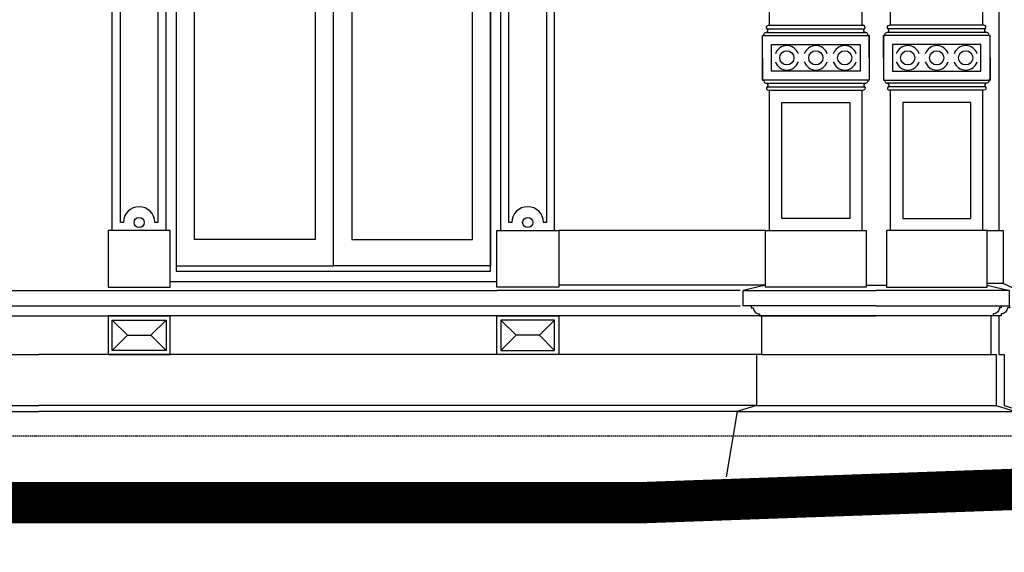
# Model space of a CAD drawing. Extents: x 0 to 286551, y -50 to 581131.
# Tile 118 of 207: x 158194 to 163039, y 554775 to 557396. Entities that reach past the tile are written whole.
import ezdxf

# ---------------------------------------------------------------- set-up
doc = ezdxf.new("R2010")
doc.units = 0
doc.header["$MEASUREMENT"] = 0
doc.linetypes.add('HIDDEN', pattern=[9.525, 6.35, -3.175])
for name, color, linetype in [('0.13', 5, 'CONTINUOUS'), ('0.18', 1, 'CONTINUOUS'), ('0.25', 2, 'CONTINUOUS')]:
    doc.layers.add(name, color=color, linetype=linetype)
doc.layers.add('HULPLIJNEN', color=252, linetype='CONTINUOUS', plot=False)

msp = doc.modelspace()

# ---------------------------------------------------------------- linework, layer by layer
at = {"layer": '0.13'}
for points in [[(158874.1, 557858.2), (158874.1, 556398.2), (158859.1, 556398.2, 1), (158704.1, 556398.2), (158689.1, 556398.2), (158689.1, 557858.2), (158704.1, 557858.2, 1), (158859.1, 557858.2)], [(160786.1, 557858.2), (160786.1, 556398.2), (160771.1, 556398.2, 1), (160616.1, 556398.2), (160601.1, 556398.2), (160601.1, 557858.2), (160616.1, 557858.2, 1), (160771.1, 557858.2)]]:
    msp.add_lwpolyline(points, format="xyb", close=True, dxfattribs=at)
for points in [[(161872, 557350.7), (162350.2, 557350.7)], [(161878.6, 557368.2), (162343.6, 557368.2)], [(162945.2, 557350.7), (162467, 557350.7)], [(162938.6, 557368.2), (162473.6, 557368.2)], [(161865.4, 557333.2), (162356.9, 557333.2)], [(162951.9, 557333.2), (162460.4, 557333.2)], [(161865.4, 557083.2), (162356.9, 557083.2)], [(161872, 557065.7), (162350.2, 557065.7)], [(162951.9, 557083.2), (162460.4, 557083.2)], [(162945.2, 557065.7), (162467, 557065.7)], [(161878.6, 557048.2), (162343.6, 557048.2)], [(162938.6, 557048.2), (162473.6, 557048.2)], [(161863.6, 556358.2), (160846.1, 556358.2)], [(161863.6, 556089.1), (160846.1, 556089.1)], [(163106.6, 556063.2), (163033.6, 556098.5)], [(157604.1, 555938.2), (158934.1, 555938.2)], [(160541.1, 555938.2), (158934.1, 555938.2)], [(163013.6, 555748.2), (163013.6, 555938.2)], [(158649.1, 555768.2), (158649.1, 555768.2), (158649.1, 555768.2), (158649.1, 555918.2), (158649.1, 555918.2), (158914.1, 555918.2), (158914.1, 555918.2), (158914.1, 555768.2), (158914.1, 555768.2), (158649.1, 555768.2)], [(158649.1, 555768.2), (158724.1, 555843.2), (158649.1, 555918.2)], [(158914.1, 555768.2), (158839.1, 555843.2), (158914.1, 555918.2)], [(160826.1, 555768.2), (160826.1, 555768.2), (160826.1, 555768.2), (160826.1, 555918.2), (160826.1, 555918.2), (160561.1, 555918.2), (160561.1, 555918.2), (160561.1, 555768.2), (160561.1, 555768.2), (160826.1, 555768.2)], [(160561.1, 555768.2), (160636.1, 555843.2), (160561.1, 555918.2)], [(160826.1, 555768.2), (160751.1, 555843.2), (160826.1, 555918.2)], [(158724.1, 555843.2), (158839.1, 555843.2)], [(160751.1, 555843.2), (160636.1, 555843.2)], [(163013.6, 555748.2), (163013.6, 555748.2), (163038.6, 555748.2), (163038.6, 555498.2), (163133.6, 555468.2), (163187.3, 555146.5), (163187.3, 555146.5)]]:
    msp.add_lwpolyline(points, dxfattribs=at)
for points in [[(163063.6, 555988.2), (163063.6, 555978.2), (163053.6, 555978.2, -0.414214), (163023.6, 555948.2), (163023.6, 555938.2), (163023.6, 555938.2), (160541.1, 555938.2)], [(161793.6, 555988.2), (161793.6, 555978.2), (161803.6, 555978.2, 0.414214), (161833.6, 555948.2), (161833.6, 555938.2), (161833.6, 555938.2), (162408.6, 555938.2)], [(163023.6, 555988.2), (163023.6, 555978.2), (163013.6, 555978.2, -0.414214), (162983.6, 555948.2), (162983.6, 555938.2), (162983.6, 555938.2), (162408.6, 555938.2)]]:
    msp.add_lwpolyline(points, format="xyb", dxfattribs=at)
for points in [[(158629.1, 555938.2), (158629.1, 555748.2), (158934.1, 555748.2), (158934.1, 555938.2)], [(160846.1, 555938.2), (160846.1, 555748.2), (160541.1, 555748.2), (160541.1, 555938.2)]]:
    msp.add_lwpolyline(points, close=True, dxfattribs=at)
for centre, radius in [((161968.6, 557208.2), 35), ((162111.1, 557208.2), 35), ((162253.6, 557208.2), 35), ((162563.6, 557208.2), 35), ((162706.1, 557208.2), 35), ((162848.6, 557208.2), 35), ((158781.6, 556398.2), 25), ((160693.6, 556398.2), 25)]:
    msp.add_circle(centre, radius, dxfattribs=at)
for centre, start, end in [((161968.6, 557208.2), 19.4712, 160.5288), ((162111.1, 557208.2), 19.4712, 160.5288), ((162253.6, 557208.2), 19.4712, 160.5288), ((162563.6, 557208.2), 19.4712, 160.5288), ((162706.1, 557208.2), 19.4712, 160.5288), ((162848.6, 557208.2), 19.4712, 160.5288), ((161968.6, 557208.2), 199.4712, 340.5288), ((162111.1, 557208.2), 199.4712, 340.5288), ((162253.6, 557208.2), 199.4712, 340.5288), ((162563.6, 557208.2), 199.4712, 340.5288), ((162706.1, 557208.2), 199.4712, 340.5288), ((162848.6, 557208.2), 199.4712, 340.5288)]:
    msp.add_arc(centre, 60, start, end, dxfattribs=at)
at = {"layer": '0.18'}
for points in [[(158964.1, 557938.2), (158964.1, 556158.2), (160511.1, 556158.2), (160511.1, 557938.2)], [(162953.6, 556358.2), (163013.6, 556358.2), (163033.6, 556358.2), (163033.6, 556098.5), (163033.6, 556098.5), (162953.6, 556098.5)], [(158934.1, 556108.2), (160541.1, 556108.2)], [(162358.6, 556089.1), (162458.6, 556089.1)], [(154758.6, 555748.2), (158288.6, 555748.2)], [(161818.6, 555748.2), (158288.6, 555748.2)], [(154758.6, 555498.2), (158288.6, 555498.2)], [(154853.6, 555468.2), (158288.6, 555468.2)], [(161818.6, 555498.2), (158288.6, 555498.2)], [(161723.6, 555468.2), (158288.6, 555468.2)], [(161723.6, 555468.2), (163093.6, 555468.2)], [(161818.6, 555498.2), (162998.6, 555498.2)]]:
    msp.add_lwpolyline(points, dxfattribs=at)
for points in [[(159737.6, 556184.2), (159737.6, 557938.2), (158964.1, 557938.2), (158964.1, 556184.2)], [(159737.6, 556184.2), (159737.6, 557938.2), (160511.1, 557938.2), (160511.1, 556184.2)], [(159054.1, 556314.2), (159054.1, 557848.2), (159647.6, 557848.2), (159647.6, 556314.2)], [(160421.1, 556314.2), (160421.1, 557848.2), (159827.6, 557848.2), (159827.6, 556314.2)], [(161893.6, 557143.2), (161893.6, 557273.2), (162328.6, 557273.2), (162328.6, 557143.2)], [(162923.6, 557143.2), (162923.6, 557273.2), (162488.6, 557273.2), (162488.6, 557143.2)], [(161943.6, 556418.2), (161943.6, 556988.2), (162278.6, 556988.2), (162278.6, 556418.2)], [(162873.6, 556418.2), (162873.6, 556988.2), (162538.6, 556988.2), (162538.6, 556418.2)], [(161843.6, 555748.2), (162973.6, 555748.2), (162973.6, 555938.2), (161843.6, 555938.2)]]:
    msp.add_lwpolyline(points, close=True, dxfattribs=at)
for points in [[(161848.6, 557208.2), (161848.6, 557318.2), (161856.7, 557318.2, -0.57735), (161865.4, 557333.2, 0.69108), (161872, 557350.7, -0.69108), (161878.6, 557368.2)], [(162373.6, 557208.2), (162373.6, 557318.2), (162365.5, 557318.2, 0.57735), (162356.9, 557333.2, -0.69108), (162350.2, 557350.7, 0.69108), (162343.6, 557368.2)], [(162443.6, 557208.2), (162443.6, 557318.2), (162451.7, 557318.2, -0.57735), (162460.4, 557333.2, 0.69108), (162467, 557350.7, -0.69108), (162473.6, 557368.2)], [(162968.6, 557208.2), (162968.6, 557318.2), (162960.5, 557318.2, 0.57735), (162951.9, 557333.2, -0.69108), (162945.2, 557350.7, 0.69108), (162938.6, 557368.2)], [(161848.6, 557208.2), (161848.6, 557098.2), (161856.7, 557098.2, 0.57735), (161865.4, 557083.2, -0.69108), (161872, 557065.7, 0.69108), (161878.6, 557048.2)], [(162373.6, 557208.2), (162373.6, 557098.2), (162365.5, 557098.2, -0.57735), (162356.9, 557083.2, 0.69108), (162350.2, 557065.7, -0.69108), (162343.6, 557048.2)], [(162443.6, 557208.2), (162443.6, 557098.2), (162451.7, 557098.2, 0.57735), (162460.4, 557083.2, -0.69108), (162467, 557065.7, 0.69108), (162473.6, 557048.2)], [(162968.6, 557208.2), (162968.6, 557098.2), (162960.5, 557098.2, -0.57735), (162951.9, 557083.2, 0.69108), (162945.2, 557065.7, -0.69108), (162938.6, 557048.2)]]:
    msp.add_lwpolyline(points, format="xyb", dxfattribs=at)
at = {"layer": '0.25'}
for p, q in [((161863.6, 556089.1), (161753.6, 556063.2)), ((162953.6, 556089.1), (163063.6, 556063.2)), ((161738.7, 556063.2), (160541.1, 556063.2)), ((160541.1, 555988.2), (161738.7, 555988.2))]:
    msp.add_line(p, q, dxfattribs=at)
for points in [[(163013.6, 556358.2), (163013.6, 560825.7)], [(161883.6, 557368.2), (161883.6, 560198.2)], [(162338.6, 557368.2), (162338.6, 560198.2)], [(162478.6, 557368.2), (162478.6, 560198.2)], [(162933.6, 557368.2), (162933.6, 560198.2)], [(158649.1, 556358.2), (158649.1, 557898.2)], [(158914.1, 556358.2), (158914.1, 557898.2)], [(160561.1, 556358.2), (160561.1, 557898.2)], [(160826.1, 556358.2), (160826.1, 557898.2)], [(161883.6, 556358.2), (161883.6, 557048.2)], [(162338.6, 556358.2), (162338.6, 557048.2)], [(162478.6, 556358.2), (162478.6, 557048.2)], [(162933.6, 556358.2), (162933.6, 557048.2)], [(157604.1, 556063.2), (158934.1, 556063.2)], [(158934.1, 556063.2), (160541.1, 556063.2)], [(162408.6, 555988.2), (161753.6, 555988.2), (161753.6, 556063.2), (162408.6, 556063.2)], [(162408.6, 555988.2), (163063.6, 555988.2), (163063.6, 556063.2), (162408.6, 556063.2)], [(157604.1, 555988.2), (158934.1, 555988.2)], [(158934.1, 555988.2), (160541.1, 555988.2)], [(161843.6, 555748.2), (161843.6, 555748.2), (161818.6, 555748.2), (161818.6, 555498.2), (161723.6, 555468.2), (161670, 555146.5), (161670, 555146.5)], [(162973.6, 555748.2), (162973.6, 555748.2), (162998.6, 555748.2), (162998.6, 555498.2), (163093.6, 555468.2), (163147.3, 555146.5), (163147.3, 555146.5)], [(188437.7, 554828.2), (181705.1, 554828.2), (181705.1, 555001.5), (181375.1, 555001.5), (181375.1, 555174.9), (181045.1, 555174.9), (181045.1, 555348.2), (167712.7, 555348.2), (161234.6, 555117.2), (150884.7, 555117.2)]]:
    msp.add_lwpolyline(points, dxfattribs=at)
for points in [[(161848.6, 557098.2), (161848.6, 557318.2), (162373.6, 557318.2), (162373.6, 557098.2)], [(162968.6, 557098.2), (162968.6, 557318.2), (162443.6, 557318.2), (162443.6, 557098.2)], [(158934.1, 556079.7), (158934.1, 556358.2), (158629.1, 556358.2), (158629.1, 556079.7)], [(160541.1, 556079.7), (160541.1, 556358.2), (160846.1, 556358.2), (160846.1, 556079.7)], [(161863.6, 556079.7), (161863.6, 556358.2), (162358.6, 556358.2), (162358.6, 556079.7)], [(162953.6, 556079.7), (162953.6, 556358.2), (162458.6, 556358.2), (162458.6, 556079.7)]]:
    msp.add_lwpolyline(points, close=True, dxfattribs=at)
at = {"layer": '0.25', "const_width": 200}
msp.add_lwpolyline([(188437.7, 554728.2), (181605.1, 554728.2), (181605.1, 554901.5), (181275.1, 554901.5), (181275.1, 555074.9), (180945.1, 555074.9), (180945.1, 555248.2), (167714.4, 555248.2), (161236.4, 555017.2), (150884.7, 555017.2)], dxfattribs=at)
at = {"layer": 'HULPLIJNEN', "linetype": 'HIDDEN'}
msp.add_lwpolyline([(81540.7, 555348.2), (178470, 555348.2)], dxfattribs=at)

doc.saveas('drawing.dxf')
